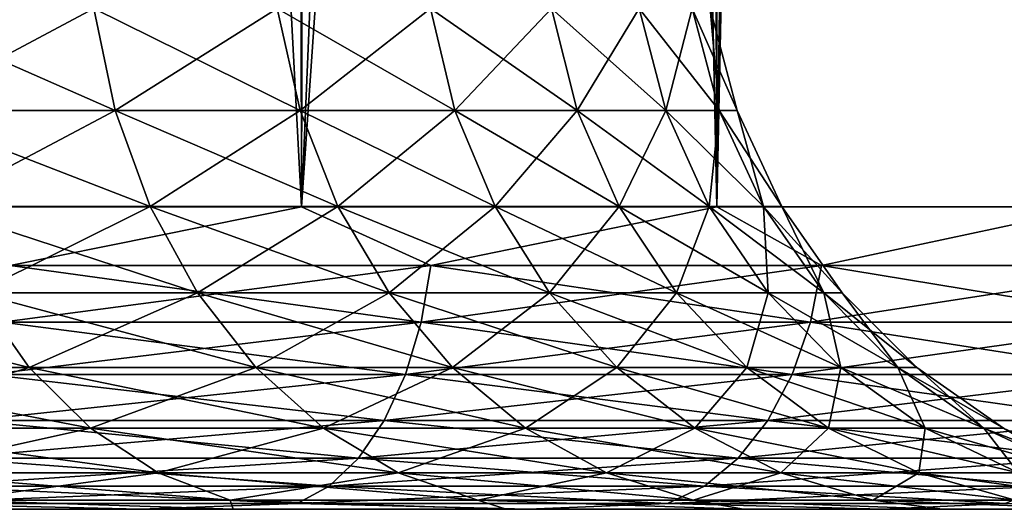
# Model space of a CAD drawing. Extents: x -265 to 265, y 0 to 607.
# Tile 24 of 256: x -242.95 to -239.7, y 0 to 1.62. Entities that reach past the tile are written whole.
import ezdxf

# ---------------------------------------------------------------- set-up
doc = ezdxf.new("R2010")
doc.units = 0
doc.header["$LTSCALE"] = 26.699852
for name, color, linetype in [('41', 7, 'CONTINUOUS'), ('43', 7, 'CONTINUOUS'), ('44', 7, 'CONTINUOUS'), ('45', 7, 'CONTINUOUS'), ('46', 7, 'CONTINUOUS'), ('70', 7, 'CONTINUOUS'), ('71', 7, 'CONTINUOUS')]:
    doc.layers.add(name, color=color, linetype=linetype)

msp = doc.modelspace()

# ---------------------------------------------------------------- linework, layer by layer
at = {"layer": '41', "color": 7, "linetype": 'CONTINUOUS'}
for points in [[(-242.5515, 0, 11.8541), (-243.9256, 0, 12.6136), (-243.2521, 0, 9.064), (-242.5515, 0, 11.8541)], [(-243.9256, 0, -12.6136), (-242.5515, 0, -11.8541), (-243.2521, 0, -9.064), (-243.9256, 0, -12.6136)], [(-242.2454, 0, 8.2193), (-242.5515, 0, 11.8541), (-243.2521, 0, 9.064), (-242.2454, 0, 8.2193)], [(-243.2521, 0, -9.064), (-242.5515, 0, -11.8541), (-242.2454, 0, -8.2193), (-243.2521, 0, -9.064)], [(-241.2711, 0, 10.9456), (-242.5515, 0, 11.8541), (-241.3437, 0, 7.2635), (-241.2711, 0, 10.9456)], [(-241.3437, 0, 7.2635), (-242.5515, 0, 11.8541), (-242.2454, 0, 8.2193), (-241.3437, 0, 7.2635)], [(-242.5515, 0, -11.8541), (-241.2711, 0, -10.9456), (-242.2454, 0, -8.2193), (-242.5515, 0, -11.8541)], [(-242.2454, 0, -8.2193), (-241.2711, 0, -10.9456), (-241.3437, 0, -7.2635), (-242.2454, 0, -8.2193)], [(-240.559, 0, 6.2094), (-241.2711, 0, 10.9456), (-241.3437, 0, 7.2635), (-240.559, 0, 6.2094)], [(-241.3437, 0, -7.2635), (-241.2711, 0, -10.9456), (-240.559, 0, -6.2094), (-241.3437, 0, -7.2635)], [(-240.1005, 0, 9.8995), (-241.2711, 0, 10.9456), (-240.559, 0, 6.2094), (-240.1005, 0, 9.8995)], [(-241.2711, 0, -10.9456), (-240.1005, 0, -9.8995), (-240.559, 0, -6.2094), (-241.2711, 0, -10.9456)], [(-239.9019, 0, 5.0714), (-240.1005, 0, 9.8995), (-240.559, 0, 6.2094), (-239.9019, 0, 5.0714)], [(-240.559, 0, -6.2094), (-240.1005, 0, -9.8995), (-239.9019, 0, -5.0714), (-240.559, 0, -6.2094)], [(-239.0543, 0, 8.7288), (-240.1005, 0, 9.8995), (-239.3815, 0, 3.8648), (-239.0543, 0, 8.7288)], [(-239.3815, 0, 3.8648), (-240.1005, 0, 9.8995), (-239.9019, 0, 5.0714), (-239.3815, 0, 3.8648)], [(-240.1005, 0, -9.8995), (-239.0543, 0, -8.7288), (-239.9019, 0, -5.0714), (-240.1005, 0, -9.8995)], [(-239.9019, 0, -5.0714), (-239.0543, 0, -8.7288), (-239.3815, 0, -3.8648), (-239.9019, 0, -5.0714)]]:
    msp.add_3dface(points, dxfattribs=at)
at = {"layer": '43', "color": 7, "linetype": 'CONTINUOUS'}
for points in [[(-243.4917, 1, 13.5145), (-242.0195, 1, 12.7009), (-243.4917, 599, 13.5145), (-243.4917, 1, 13.5145)], [(-243.4917, 599, 13.5145), (-242.0195, 1, 12.7009), (-242.0195, 599, 12.7009), (-243.4917, 599, 13.5145)], [(-242.0195, 1, 12.7009), (-240.6477, 1, 11.7275), (-242.0195, 599, 12.7009), (-242.0195, 1, 12.7009)], [(-242.0195, 599, 12.7009), (-240.6477, 1, 11.7275), (-240.6477, 599, 11.7275), (-242.0195, 599, 12.7009)], [(-240.6477, 1, 11.7275), (-239.3934, 1, 10.6066), (-240.6477, 599, 11.7275), (-240.6477, 1, 11.7275)], [(-240.6477, 599, 11.7275), (-239.3934, 1, 10.6066), (-239.3934, 599, 10.6066), (-240.6477, 599, 11.7275)]]:
    msp.add_3dface(points, dxfattribs=at)
at = {"layer": '44', "color": 7, "linetype": 'CONTINUOUS'}
for points in [[(-239.3934, 599, -10.6066), (-239.3934, 1, -10.6066), (-240.25, 20, -11.399), (-239.3934, 599, -10.6066)], [(-239.3934, 1, -10.6066), (-240.6477, 1, -11.7275), (-240.25, 20, -11.399), (-239.3934, 1, -10.6066)], [(-240.25, 20, -11.399), (-240.6477, 1, -11.7275), (-240.2912, 19.105, -11.4341), (-240.25, 20, -11.399)], [(-240.2912, 19.105, -11.4341), (-240.6477, 1, -11.7275), (-240.4177, 18.1994, -11.5404), (-240.2912, 19.105, -11.4341)], [(-240.4177, 18.1994, -11.5404), (-240.6477, 1, -11.7275), (-240.6385, 17.2752, -11.7202), (-240.4177, 18.1994, -11.5404)], [(-240.6385, 17.2752, -11.7202), (-240.6477, 1, -11.7275), (-240.9666, 16.3313, -11.9748), (-240.6385, 17.2752, -11.7202)], [(-240.6477, 1, -11.7275), (-242.0195, 1, -12.7009), (-240.9666, 16.3313, -11.9748), (-240.6477, 1, -11.7275)], [(-240.9666, 16.3313, -11.9748), (-242.0195, 1, -12.7009), (-241.415, 15.3782, -12.3003), (-240.9666, 16.3313, -11.9748)], [(-241.415, 15.3782, -12.3003), (-242.0195, 1, -12.7009), (-241.9903, 14.4405, -12.6825), (-241.415, 15.3782, -12.3003)], [(-241.9903, 14.4405, -12.6825), (-242.0195, 1, -12.7009), (-242.6842, 13.5548, -13.095), (-241.9903, 14.4405, -12.6825)], [(-242.0195, 1, -12.7009), (-243.4917, 1, -13.5145), (-242.6842, 13.5548, -13.095), (-242.0195, 1, -12.7009)], [(-242.6842, 13.5548, -13.095), (-243.4917, 1, -13.5145), (-243.475, 12.7552, -13.5064), (-242.6842, 13.5548, -13.095)]]:
    msp.add_3dface(points, dxfattribs=at)
at = {"layer": '45', "color": 7, "linetype": 'CONTINUOUS'}
for points in [[(-242.0195, 1, 12.7009), (-243.4917, 1, 13.5145), (-242.9828, 0.8061, 13.2359), (-242.0195, 1, 12.7009)], [(-242.0195, 1, 12.7009), (-242.9828, 0.8061, 13.2359), (-241.5928, 0.8061, 12.3996), (-242.0195, 1, 12.7009)], [(-240.6477, 1, 11.7275), (-242.0195, 1, 12.7009), (-241.5928, 0.8061, 12.3996), (-240.6477, 1, 11.7275)], [(-240.6477, 1, 11.7275), (-241.5928, 0.8061, 12.3996), (-240.3015, 0.8061, 11.418), (-240.6477, 1, 11.7275)], [(-239.3934, 1, 10.6066), (-240.6477, 1, 11.7275), (-240.3015, 0.8061, 11.418), (-239.3934, 1, 10.6066)], [(-239.3934, 1, 10.6066), (-240.3015, 0.8061, 11.418), (-239.1239, 0.8061, 10.3024), (-239.3934, 1, 10.6066)], [(-243.0094, 0.6182, 13.1858), (-241.6247, 0.6182, 12.3526), (-242.9828, 0.8061, 13.2359), (-243.0094, 0.6182, 13.1858)], [(-242.9828, 0.8061, 13.2359), (-241.6247, 0.6182, 12.3526), (-241.5928, 0.8061, 12.3996), (-242.9828, 0.8061, 13.2359)], [(-241.6247, 0.6182, 12.3526), (-240.3382, 0.6182, 11.3747), (-241.5928, 0.8061, 12.3996), (-241.6247, 0.6182, 12.3526)], [(-241.5928, 0.8061, 12.3996), (-240.3382, 0.6182, 11.3747), (-240.3015, 0.8061, 11.418), (-241.5928, 0.8061, 12.3996)], [(-240.3382, 0.6182, 11.3747), (-239.1651, 0.6182, 10.2634), (-240.3015, 0.8061, 11.418), (-240.3382, 0.6182, 11.3747)], [(-240.3015, 0.8061, 11.418), (-239.1651, 0.6182, 10.2634), (-239.1239, 0.8061, 10.3024), (-240.3015, 0.8061, 11.418)], [(-243.0526, 0.4451, 13.1042), (-241.6765, 0.4451, 12.2762), (-243.0094, 0.6182, 13.1858), (-243.0526, 0.4451, 13.1042)], [(-243.0094, 0.6182, 13.1858), (-241.6765, 0.4451, 12.2762), (-241.6247, 0.6182, 12.3526), (-243.0094, 0.6182, 13.1858)], [(-241.6765, 0.4451, 12.2762), (-240.398, 0.4451, 11.3043), (-241.6247, 0.6182, 12.3526), (-241.6765, 0.4451, 12.2762)], [(-241.6247, 0.6182, 12.3526), (-240.398, 0.4451, 11.3043), (-240.3382, 0.6182, 11.3747), (-241.6247, 0.6182, 12.3526)], [(-240.398, 0.4451, 11.3043), (-239.2321, 0.4451, 10.1999), (-240.3382, 0.6182, 11.3747), (-240.398, 0.4451, 11.3043)], [(-240.3382, 0.6182, 11.3747), (-239.2321, 0.4451, 10.1999), (-239.1651, 0.6182, 10.2634), (-240.3382, 0.6182, 11.3747)], [(-243.1109, 0.2933, 12.9943), (-241.7463, 0.2933, 12.1733), (-243.0526, 0.4451, 13.1042), (-243.1109, 0.2933, 12.9943)], [(-243.0526, 0.4451, 13.1042), (-241.7463, 0.2933, 12.1733), (-241.6765, 0.4451, 12.2762), (-243.0526, 0.4451, 13.1042)], [(-241.7463, 0.2933, 12.1733), (-240.4786, 0.2933, 11.2095), (-241.6765, 0.4451, 12.2762), (-241.7463, 0.2933, 12.1733)], [(-241.6765, 0.4451, 12.2762), (-240.4786, 0.2933, 11.2095), (-240.398, 0.4451, 11.3043), (-241.6765, 0.4451, 12.2762)], [(-240.4786, 0.2933, 11.2095), (-239.3224, 0.2933, 10.1144), (-240.398, 0.4451, 11.3043), (-240.4786, 0.2933, 11.2095)], [(-240.398, 0.4451, 11.3043), (-239.3224, 0.2933, 10.1144), (-239.2321, 0.4451, 10.1999), (-240.398, 0.4451, 11.3043)], [(-243.1819, 0.1687, 12.8603), (-241.8314, 0.1687, 12.0478), (-243.1109, 0.2933, 12.9943), (-243.1819, 0.1687, 12.8603)], [(-243.1109, 0.2933, 12.9943), (-241.8314, 0.1687, 12.0478), (-241.7463, 0.2933, 12.1733), (-243.1109, 0.2933, 12.9943)], [(-241.8314, 0.1687, 12.0478), (-240.5767, 0.1687, 11.094), (-241.7463, 0.2933, 12.1733), (-241.8314, 0.1687, 12.0478)], [(-241.7463, 0.2933, 12.1733), (-240.5767, 0.1687, 11.094), (-240.4786, 0.2933, 11.2095), (-241.7463, 0.2933, 12.1733)], [(-240.5767, 0.1687, 11.094), (-239.4325, 0.1687, 10.0101), (-240.4786, 0.2933, 11.2095), (-240.5767, 0.1687, 11.094)], [(-240.4786, 0.2933, 11.2095), (-239.4325, 0.1687, 10.0101), (-239.3224, 0.2933, 10.1144), (-240.4786, 0.2933, 11.2095)], [(-243.2629, 0.0762, 12.7074), (-241.9285, 0.0762, 11.9045), (-243.1819, 0.1687, 12.8603), (-243.2629, 0.0762, 12.7074)], [(-243.1819, 0.1687, 12.8603), (-241.9285, 0.0762, 11.9045), (-241.8314, 0.1687, 12.0478), (-243.1819, 0.1687, 12.8603)], [(-241.9285, 0.0762, 11.9045), (-240.6887, 0.0762, 10.9621), (-241.8314, 0.1687, 12.0478), (-241.9285, 0.0762, 11.9045)], [(-241.8314, 0.1687, 12.0478), (-240.6887, 0.0762, 10.9621), (-240.5767, 0.1687, 11.094), (-241.8314, 0.1687, 12.0478)], [(-240.6887, 0.0762, 10.9621), (-239.5581, 0.0762, 9.8911), (-240.5767, 0.1687, 11.094), (-240.6887, 0.0762, 10.9621)], [(-240.5767, 0.1687, 11.094), (-239.5581, 0.0762, 9.8911), (-239.4325, 0.1687, 10.0101), (-240.5767, 0.1687, 11.094)], [(-243.3509, 0.0192, 12.5415), (-242.0339, 0.0192, 11.7491), (-243.2629, 0.0762, 12.7074), (-243.3509, 0.0192, 12.5415)], [(-243.2629, 0.0762, 12.7074), (-242.0339, 0.0192, 11.7491), (-241.9285, 0.0762, 11.9045), (-243.2629, 0.0762, 12.7074)], [(-242.0339, 0.0192, 11.7491), (-240.8103, 0.0192, 10.819), (-241.9285, 0.0762, 11.9045), (-242.0339, 0.0192, 11.7491)], [(-241.9285, 0.0762, 11.9045), (-240.8103, 0.0192, 10.819), (-240.6887, 0.0762, 10.9621), (-241.9285, 0.0762, 11.9045)], [(-240.8103, 0.0192, 10.819), (-239.6944, 0.0192, 9.762), (-240.6887, 0.0762, 10.9621), (-240.8103, 0.0192, 10.819)], [(-240.6887, 0.0762, 10.9621), (-239.6944, 0.0192, 9.762), (-239.5581, 0.0762, 9.8911), (-240.6887, 0.0762, 10.9621)], [(-243.9256, 0, 12.6136), (-242.5515, 0, 11.8541), (-243.3509, 0.0192, 12.5415), (-243.9256, 0, 12.6136)], [(-243.3509, 0.0192, 12.5415), (-242.5515, 0, 11.8541), (-242.0339, 0.0192, 11.7491), (-243.3509, 0.0192, 12.5415)], [(-242.5515, 0, 11.8541), (-241.2711, 0, 10.9456), (-242.0339, 0.0192, 11.7491), (-242.5515, 0, 11.8541)], [(-242.0339, 0.0192, 11.7491), (-241.2711, 0, 10.9456), (-240.8103, 0.0192, 10.819), (-242.0339, 0.0192, 11.7491)], [(-241.2711, 0, 10.9456), (-240.1005, 0, 9.8995), (-240.8103, 0.0192, 10.819), (-241.2711, 0, 10.9456)], [(-240.8103, 0.0192, 10.819), (-240.1005, 0, 9.8995), (-239.6944, 0.0192, 9.762), (-240.8103, 0.0192, 10.819)], [(-240.1005, 0, 9.8995), (-239.0543, 0, 8.7288), (-239.6944, 0.0192, 9.762), (-240.1005, 0, 9.8995)]]:
    msp.add_3dface(points, dxfattribs=at)
at = {"layer": '46', "color": 7, "linetype": 'CONTINUOUS'}
for points in [[(-243.4917, 1, -13.5145), (-242.0195, 1, -12.7009), (-242.9828, 0.8061, -13.2359), (-243.4917, 1, -13.5145)], [(-242.0195, 1, -12.7009), (-241.5928, 0.8061, -12.3996), (-242.9828, 0.8061, -13.2359), (-242.0195, 1, -12.7009)], [(-242.0195, 1, -12.7009), (-240.6477, 1, -11.7275), (-241.5928, 0.8061, -12.3996), (-242.0195, 1, -12.7009)], [(-240.6477, 1, -11.7275), (-240.3015, 0.8061, -11.418), (-241.5928, 0.8061, -12.3996), (-240.6477, 1, -11.7275)], [(-240.6477, 1, -11.7275), (-239.3934, 1, -10.6066), (-240.3015, 0.8061, -11.418), (-240.6477, 1, -11.7275)], [(-239.3934, 1, -10.6066), (-239.1239, 0.8061, -10.3024), (-240.3015, 0.8061, -11.418), (-239.3934, 1, -10.6066)], [(-241.6247, 0.6182, -12.3526), (-243.0094, 0.6182, -13.1858), (-241.5928, 0.8061, -12.3996), (-241.6247, 0.6182, -12.3526)], [(-241.5928, 0.8061, -12.3996), (-243.0094, 0.6182, -13.1858), (-242.9828, 0.8061, -13.2359), (-241.5928, 0.8061, -12.3996)], [(-240.3382, 0.6182, -11.3747), (-241.6247, 0.6182, -12.3526), (-240.3015, 0.8061, -11.418), (-240.3382, 0.6182, -11.3747)], [(-240.3015, 0.8061, -11.418), (-241.6247, 0.6182, -12.3526), (-241.5928, 0.8061, -12.3996), (-240.3015, 0.8061, -11.418)], [(-239.1651, 0.6182, -10.2634), (-240.3382, 0.6182, -11.3747), (-239.1239, 0.8061, -10.3024), (-239.1651, 0.6182, -10.2634)], [(-239.1239, 0.8061, -10.3024), (-240.3382, 0.6182, -11.3747), (-240.3015, 0.8061, -11.418), (-239.1239, 0.8061, -10.3024)], [(-241.6765, 0.4451, -12.2762), (-243.0526, 0.4451, -13.1042), (-241.6247, 0.6182, -12.3526), (-241.6765, 0.4451, -12.2762)], [(-241.6247, 0.6182, -12.3526), (-243.0526, 0.4451, -13.1042), (-243.0094, 0.6182, -13.1858), (-241.6247, 0.6182, -12.3526)], [(-240.398, 0.4451, -11.3043), (-241.6765, 0.4451, -12.2762), (-240.3382, 0.6182, -11.3747), (-240.398, 0.4451, -11.3043)], [(-240.3382, 0.6182, -11.3747), (-241.6765, 0.4451, -12.2762), (-241.6247, 0.6182, -12.3526), (-240.3382, 0.6182, -11.3747)], [(-239.2321, 0.4451, -10.1999), (-240.398, 0.4451, -11.3043), (-239.1651, 0.6182, -10.2634), (-239.2321, 0.4451, -10.1999)], [(-239.1651, 0.6182, -10.2634), (-240.398, 0.4451, -11.3043), (-240.3382, 0.6182, -11.3747), (-239.1651, 0.6182, -10.2634)], [(-241.7463, 0.2933, -12.1733), (-243.1109, 0.2933, -12.9943), (-241.6765, 0.4451, -12.2762), (-241.7463, 0.2933, -12.1733)], [(-241.6765, 0.4451, -12.2762), (-243.1109, 0.2933, -12.9943), (-243.0526, 0.4451, -13.1042), (-241.6765, 0.4451, -12.2762)], [(-240.4786, 0.2933, -11.2095), (-241.7463, 0.2933, -12.1733), (-240.398, 0.4451, -11.3043), (-240.4786, 0.2933, -11.2095)], [(-240.398, 0.4451, -11.3043), (-241.7463, 0.2933, -12.1733), (-241.6765, 0.4451, -12.2762), (-240.398, 0.4451, -11.3043)], [(-239.3224, 0.2933, -10.1144), (-240.4786, 0.2933, -11.2095), (-239.2321, 0.4451, -10.1999), (-239.3224, 0.2933, -10.1144)], [(-239.2321, 0.4451, -10.1999), (-240.4786, 0.2933, -11.2095), (-240.398, 0.4451, -11.3043), (-239.2321, 0.4451, -10.1999)], [(-241.8314, 0.1687, -12.0478), (-243.1819, 0.1687, -12.8603), (-241.7463, 0.2933, -12.1733), (-241.8314, 0.1687, -12.0478)], [(-241.7463, 0.2933, -12.1733), (-243.1819, 0.1687, -12.8603), (-243.1109, 0.2933, -12.9943), (-241.7463, 0.2933, -12.1733)], [(-240.5767, 0.1687, -11.094), (-241.8314, 0.1687, -12.0478), (-240.4786, 0.2933, -11.2095), (-240.5767, 0.1687, -11.094)], [(-240.4786, 0.2933, -11.2095), (-241.8314, 0.1687, -12.0478), (-241.7463, 0.2933, -12.1733), (-240.4786, 0.2933, -11.2095)], [(-239.4325, 0.1687, -10.0101), (-240.5767, 0.1687, -11.094), (-239.3224, 0.2933, -10.1144), (-239.4325, 0.1687, -10.0101)], [(-239.3224, 0.2933, -10.1144), (-240.5767, 0.1687, -11.094), (-240.4786, 0.2933, -11.2095), (-239.3224, 0.2933, -10.1144)], [(-241.9285, 0.0762, -11.9045), (-243.2629, 0.0762, -12.7074), (-241.8314, 0.1687, -12.0478), (-241.9285, 0.0762, -11.9045)], [(-241.8314, 0.1687, -12.0478), (-243.2629, 0.0762, -12.7074), (-243.1819, 0.1687, -12.8603), (-241.8314, 0.1687, -12.0478)], [(-240.6887, 0.0762, -10.9621), (-241.9285, 0.0762, -11.9045), (-240.5767, 0.1687, -11.094), (-240.6887, 0.0762, -10.9621)], [(-240.5767, 0.1687, -11.094), (-241.9285, 0.0762, -11.9045), (-241.8314, 0.1687, -12.0478), (-240.5767, 0.1687, -11.094)], [(-239.5581, 0.0762, -9.8911), (-240.6887, 0.0762, -10.9621), (-239.4325, 0.1687, -10.0101), (-239.5581, 0.0762, -9.8911)], [(-239.4325, 0.1687, -10.0101), (-240.6887, 0.0762, -10.9621), (-240.5767, 0.1687, -11.094), (-239.4325, 0.1687, -10.0101)], [(-242.0339, 0.0192, -11.7491), (-243.3509, 0.0192, -12.5415), (-241.9285, 0.0762, -11.9045), (-242.0339, 0.0192, -11.7491)], [(-241.9285, 0.0762, -11.9045), (-243.3509, 0.0192, -12.5415), (-243.2629, 0.0762, -12.7074), (-241.9285, 0.0762, -11.9045)], [(-240.8103, 0.0192, -10.819), (-242.0339, 0.0192, -11.7491), (-240.6887, 0.0762, -10.9621), (-240.8103, 0.0192, -10.819)], [(-240.6887, 0.0762, -10.9621), (-242.0339, 0.0192, -11.7491), (-241.9285, 0.0762, -11.9045), (-240.6887, 0.0762, -10.9621)], [(-239.6944, 0.0192, -9.762), (-240.8103, 0.0192, -10.819), (-239.5581, 0.0762, -9.8911), (-239.6944, 0.0192, -9.762)], [(-239.5581, 0.0762, -9.8911), (-240.8103, 0.0192, -10.819), (-240.6887, 0.0762, -10.9621), (-239.5581, 0.0762, -9.8911)], [(-242.5515, 0, -11.8541), (-243.9256, 0, -12.6136), (-243.3509, 0.0192, -12.5415), (-242.5515, 0, -11.8541)], [(-242.0339, 0.0192, -11.7491), (-242.5515, 0, -11.8541), (-243.3509, 0.0192, -12.5415), (-242.0339, 0.0192, -11.7491)], [(-241.2711, 0, -10.9456), (-242.5515, 0, -11.8541), (-242.0339, 0.0192, -11.7491), (-241.2711, 0, -10.9456)], [(-240.8103, 0.0192, -10.819), (-241.2711, 0, -10.9456), (-242.0339, 0.0192, -11.7491), (-240.8103, 0.0192, -10.819)], [(-240.1005, 0, -9.8995), (-241.2711, 0, -10.9456), (-240.8103, 0.0192, -10.819), (-240.1005, 0, -9.8995)], [(-239.6944, 0.0192, -9.762), (-240.1005, 0, -9.8995), (-240.8103, 0.0192, -10.819), (-239.6944, 0.0192, -9.762)], [(-239.0543, 0, -8.7288), (-240.1005, 0, -9.8995), (-239.6944, 0.0192, -9.762), (-239.0543, 0, -8.7288)]]:
    msp.add_3dface(points, dxfattribs=at)
at = {"layer": '70', "color": 7, "linetype": 'CONTINUOUS'}
for points in [[(-243.3391, 1.3179, -6.6609), (-242.6352, 1.3179, -5.8732), (-243.4027, 1.6551, -6.5973), (-243.3391, 1.3179, -6.6609)], [(-243.4027, 1.6551, -6.5973), (-242.6352, 1.3179, -5.8732), (-242.7055, 1.6551, -5.8171), (-243.4027, 1.6551, -6.5973)], [(-242.6352, 1.3179, -5.8732), (-242.0239, 1.3179, -5.0117), (-242.7055, 1.6551, -5.8171), (-242.6352, 1.3179, -5.8732)], [(-242.7055, 1.6551, -5.8171), (-242.0239, 1.3179, -5.0117), (-242.1001, 1.6551, -4.9638), (-242.7055, 1.6551, -5.8171)], [(-242.0239, 1.3179, -5.0117), (-241.513, 1.3179, -4.0871), (-242.1001, 1.6551, -4.9638), (-242.0239, 1.3179, -5.0117)], [(-242.1001, 1.6551, -4.9638), (-241.513, 1.3179, -4.0871), (-241.594, 1.6551, -4.0481), (-242.1001, 1.6551, -4.9638)], [(-241.513, 1.3179, -4.0871), (-241.1087, 1.3179, -3.1112), (-241.594, 1.6551, -4.0481), (-241.513, 1.3179, -4.0871)], [(-241.594, 1.6551, -4.0481), (-241.1087, 1.3179, -3.1112), (-241.1936, 1.6551, -3.0815), (-241.594, 1.6551, -4.0481)], [(-241.1087, 1.3179, -3.1112), (-240.8163, 1.3179, -2.0961), (-241.1936, 1.6551, -3.0815), (-241.1087, 1.3179, -3.1112)], [(-241.1936, 1.6551, -3.0815), (-240.8163, 1.3179, -2.0961), (-240.904, 1.6551, -2.0761), (-241.1936, 1.6551, -3.0815)], [(-240.8163, 1.3179, -2.0961), (-240.6393, 1.3179, -1.0547), (-240.904, 1.6551, -2.0761), (-240.8163, 1.3179, -2.0961)], [(-240.904, 1.6551, -2.0761), (-240.6393, 1.3179, -1.0547), (-240.7287, 1.6551, -1.0446), (-240.904, 1.6551, -2.0761)], [(-240.6393, 1.3179, -1.0547), (-240.5801, 1.3179), (-240.7287, 1.6551, -1.0446), (-240.6393, 1.3179, -1.0547)], [(-240.7287, 1.6551, -1.0446), (-240.5801, 1.3179), (-240.67, 1.6551), (-240.7287, 1.6551, -1.0446)], [(-243.2351, 1.0015, -6.7649), (-242.5202, 1.0015, -5.965), (-243.3391, 1.3179, -6.6609), (-243.2351, 1.0015, -6.7649)], [(-243.3391, 1.3179, -6.6609), (-242.5202, 1.0015, -5.965), (-242.6352, 1.3179, -5.8732), (-243.3391, 1.3179, -6.6609)], [(-242.5202, 1.0015, -5.965), (-241.8993, 1.0015, -5.09), (-242.6352, 1.3179, -5.8732), (-242.5202, 1.0015, -5.965)], [(-242.6352, 1.3179, -5.8732), (-241.8993, 1.0015, -5.09), (-242.0239, 1.3179, -5.0117), (-242.6352, 1.3179, -5.8732)], [(-241.8993, 1.0015, -5.09), (-241.3804, 1.0015, -4.151), (-242.0239, 1.3179, -5.0117), (-241.8993, 1.0015, -5.09)], [(-242.0239, 1.3179, -5.0117), (-241.3804, 1.0015, -4.151), (-241.513, 1.3179, -4.0871), (-242.0239, 1.3179, -5.0117)], [(-241.3804, 1.0015, -4.151), (-240.9698, 1.0015, -3.1598), (-241.513, 1.3179, -4.0871), (-241.3804, 1.0015, -4.151)], [(-241.513, 1.3179, -4.0871), (-240.9698, 1.0015, -3.1598), (-241.1087, 1.3179, -3.1112), (-241.513, 1.3179, -4.0871)], [(-240.9698, 1.0015, -3.1598), (-240.6728, 1.0015, -2.1289), (-241.1087, 1.3179, -3.1112), (-240.9698, 1.0015, -3.1598)], [(-241.1087, 1.3179, -3.1112), (-240.6728, 1.0015, -2.1289), (-240.8163, 1.3179, -2.0961), (-241.1087, 1.3179, -3.1112)], [(-240.6728, 1.0015, -2.1289), (-240.4931, 1.0015, -1.0712), (-240.8163, 1.3179, -2.0961), (-240.6728, 1.0015, -2.1289)], [(-240.8163, 1.3179, -2.0961), (-240.4931, 1.0015, -1.0712), (-240.6393, 1.3179, -1.0547), (-240.8163, 1.3179, -2.0961)], [(-240.4931, 1.0015, -1.0712), (-240.4329, 1.0015), (-240.6393, 1.3179, -1.0547), (-240.4931, 1.0015, -1.0712)], [(-240.6393, 1.3179, -1.0547), (-240.4329, 1.0015), (-240.5801, 1.3179), (-240.6393, 1.3179, -1.0547)], [(-243.0937, 0.7155, -6.9063), (-242.3638, 0.7155, -6.0896), (-243.2351, 1.0015, -6.7649), (-243.0937, 0.7155, -6.9063)], [(-243.2351, 1.0015, -6.7649), (-242.3638, 0.7155, -6.0896), (-242.5202, 1.0015, -5.965), (-243.2351, 1.0015, -6.7649)], [(-242.3638, 0.7155, -6.0896), (-241.73, 0.7155, -5.1964), (-242.5202, 1.0015, -5.965), (-242.3638, 0.7155, -6.0896)], [(-242.5202, 1.0015, -5.965), (-241.73, 0.7155, -5.1964), (-241.8993, 1.0015, -5.09), (-242.5202, 1.0015, -5.965)], [(-241.73, 0.7155, -5.1964), (-241.2002, 0.7155, -4.2377), (-241.8993, 1.0015, -5.09), (-241.73, 0.7155, -5.1964)], [(-241.8993, 1.0015, -5.09), (-241.2002, 0.7155, -4.2377), (-241.3804, 1.0015, -4.151), (-241.8993, 1.0015, -5.09)], [(-241.2002, 0.7155, -4.2377), (-240.7811, 0.7155, -3.2258), (-241.3804, 1.0015, -4.151), (-241.2002, 0.7155, -4.2377)], [(-241.3804, 1.0015, -4.151), (-240.7811, 0.7155, -3.2258), (-240.9698, 1.0015, -3.1598), (-241.3804, 1.0015, -4.151)], [(-240.7811, 0.7155, -3.2258), (-240.4779, 0.7155, -2.1734), (-240.9698, 1.0015, -3.1598), (-240.7811, 0.7155, -3.2258)], [(-240.9698, 1.0015, -3.1598), (-240.4779, 0.7155, -2.1734), (-240.6728, 1.0015, -2.1289), (-240.9698, 1.0015, -3.1598)], [(-240.4779, 0.7155, -2.1734), (-240.2944, 0.7155, -1.0936), (-240.6728, 1.0015, -2.1289), (-240.4779, 0.7155, -2.1734)], [(-240.6728, 1.0015, -2.1289), (-240.2944, 0.7155, -1.0936), (-240.4931, 1.0015, -1.0712), (-240.6728, 1.0015, -2.1289)], [(-240.2944, 0.7155, -1.0936), (-240.233, 0.7155), (-240.4931, 1.0015, -1.0712), (-240.2944, 0.7155, -1.0936)], [(-240.4931, 1.0015, -1.0712), (-240.233, 0.7155), (-240.4329, 1.0015), (-240.4931, 1.0015, -1.0712)], [(-243.7566, 0.4686, -7.829), (-242.9193, 0.4686, -7.0807), (-243.9104, 0.7155, -7.6362), (-243.7566, 0.4686, -7.829)], [(-243.9104, 0.7155, -7.6362), (-242.9193, 0.4686, -7.0807), (-243.0937, 0.7155, -6.9063), (-243.9104, 0.7155, -7.6362)], [(-242.9193, 0.4686, -7.0807), (-242.171, 0.4686, -6.2434), (-243.0937, 0.7155, -6.9063), (-242.9193, 0.4686, -7.0807)], [(-243.0937, 0.7155, -6.9063), (-242.171, 0.4686, -6.2434), (-242.3638, 0.7155, -6.0896), (-243.0937, 0.7155, -6.9063)], [(-242.171, 0.4686, -6.2434), (-241.5212, 0.4686, -5.3276), (-242.3638, 0.7155, -6.0896), (-242.171, 0.4686, -6.2434)], [(-242.3638, 0.7155, -6.0896), (-241.5212, 0.4686, -5.3276), (-241.73, 0.7155, -5.1964), (-242.3638, 0.7155, -6.0896)], [(-241.5212, 0.4686, -5.3276), (-240.978, 0.4686, -4.3447), (-241.73, 0.7155, -5.1964), (-241.5212, 0.4686, -5.3276)], [(-241.73, 0.7155, -5.1964), (-240.978, 0.4686, -4.3447), (-241.2002, 0.7155, -4.2377), (-241.73, 0.7155, -5.1964)], [(-240.978, 0.4686, -4.3447), (-240.5483, 0.4686, -3.3073), (-241.2002, 0.7155, -4.2377), (-240.978, 0.4686, -4.3447)], [(-241.2002, 0.7155, -4.2377), (-240.5483, 0.4686, -3.3073), (-240.7811, 0.7155, -3.2258), (-241.2002, 0.7155, -4.2377)], [(-240.5483, 0.4686, -3.3073), (-240.2374, 0.4686, -2.2282), (-240.7811, 0.7155, -3.2258), (-240.5483, 0.4686, -3.3073)], [(-240.7811, 0.7155, -3.2258), (-240.2374, 0.4686, -2.2282), (-240.4779, 0.7155, -2.1734), (-240.7811, 0.7155, -3.2258)], [(-240.2374, 0.4686, -2.2282), (-240.0493, 0.4686, -1.1212), (-240.4779, 0.7155, -2.1734), (-240.2374, 0.4686, -2.2282)], [(-240.4779, 0.7155, -2.1734), (-240.0493, 0.4686, -1.1212), (-240.2944, 0.7155, -1.0936), (-240.4779, 0.7155, -2.1734)], [(-240.0493, 0.4686, -1.1212), (-239.9864, 0.4686), (-240.2944, 0.7155, -1.0936), (-240.0493, 0.4686, -1.1212)], [(-240.2944, 0.7155, -1.0936), (-239.9864, 0.4686), (-240.233, 0.7155), (-240.2944, 0.7155, -1.0936)], [(-243.5784, 0.2683, -8.0524), (-242.7172, 0.2683, -7.2828), (-243.7566, 0.4686, -7.829), (-243.5784, 0.2683, -8.0524)], [(-243.7566, 0.4686, -7.829), (-242.7172, 0.2683, -7.2828), (-242.9193, 0.4686, -7.0807), (-243.7566, 0.4686, -7.829)], [(-242.7172, 0.2683, -7.2828), (-241.9476, 0.2683, -6.4216), (-242.9193, 0.4686, -7.0807), (-242.7172, 0.2683, -7.2828)], [(-242.9193, 0.4686, -7.0807), (-241.9476, 0.2683, -6.4216), (-242.171, 0.4686, -6.2434), (-242.9193, 0.4686, -7.0807)], [(-241.9476, 0.2683, -6.4216), (-241.2793, 0.2683, -5.4796), (-242.171, 0.4686, -6.2434), (-241.9476, 0.2683, -6.4216)], [(-242.171, 0.4686, -6.2434), (-241.2793, 0.2683, -5.4796), (-241.5212, 0.4686, -5.3276), (-242.171, 0.4686, -6.2434)], [(-241.2793, 0.2683, -5.4796), (-240.7206, 0.2683, -4.4687), (-241.5212, 0.4686, -5.3276), (-241.2793, 0.2683, -5.4796)], [(-241.5212, 0.4686, -5.3276), (-240.7206, 0.2683, -4.4687), (-240.978, 0.4686, -4.3447), (-241.5212, 0.4686, -5.3276)], [(-240.7206, 0.2683, -4.4687), (-240.2786, 0.2683, -3.4017), (-240.978, 0.4686, -4.3447), (-240.7206, 0.2683, -4.4687)], [(-240.978, 0.4686, -4.3447), (-240.2786, 0.2683, -3.4017), (-240.5483, 0.4686, -3.3073), (-240.978, 0.4686, -4.3447)], [(-240.2786, 0.2683, -3.4017), (-239.9588, 0.2683, -2.2918), (-240.5483, 0.4686, -3.3073), (-240.2786, 0.2683, -3.4017)], [(-240.5483, 0.4686, -3.3073), (-239.9588, 0.2683, -2.2918), (-240.2374, 0.4686, -2.2282), (-240.5483, 0.4686, -3.3073)], [(-239.9588, 0.2683, -2.2918), (-239.7654, 0.2683, -1.1532), (-240.2374, 0.4686, -2.2282), (-239.9588, 0.2683, -2.2918)], [(-240.2374, 0.4686, -2.2282), (-239.7654, 0.2683, -1.1532), (-240.0493, 0.4686, -1.1212), (-240.2374, 0.4686, -2.2282)], [(-239.7654, 0.2683, -1.1532), (-239.7006, 0.2683), (-240.0493, 0.4686, -1.1212), (-239.7654, 0.2683, -1.1532)], [(-240.0493, 0.4686, -1.1212), (-239.7006, 0.2683), (-239.9864, 0.4686), (-240.0493, 0.4686, -1.1212)], [(-243.3813, 0.1207, -8.2996), (-242.4936, 0.1207, -7.5064), (-243.5784, 0.2683, -8.0524), (-243.3813, 0.1207, -8.2996)], [(-243.5784, 0.2683, -8.0524), (-242.4936, 0.1207, -7.5064), (-242.7172, 0.2683, -7.2828), (-243.5784, 0.2683, -8.0524)], [(-242.4936, 0.1207, -7.5064), (-241.7004, 0.1207, -6.6187), (-242.7172, 0.2683, -7.2828), (-242.4936, 0.1207, -7.5064)], [(-242.7172, 0.2683, -7.2828), (-241.7004, 0.1207, -6.6187), (-241.9476, 0.2683, -6.4216), (-242.7172, 0.2683, -7.2828)], [(-241.7004, 0.1207, -6.6187), (-241.0115, 0.1207, -5.6479), (-241.9476, 0.2683, -6.4216), (-241.7004, 0.1207, -6.6187)], [(-241.9476, 0.2683, -6.4216), (-241.0115, 0.1207, -5.6479), (-241.2793, 0.2683, -5.4796), (-241.9476, 0.2683, -6.4216)], [(-241.0115, 0.1207, -5.6479), (-240.4356, 0.1207, -4.6059), (-241.2793, 0.2683, -5.4796), (-241.0115, 0.1207, -5.6479)], [(-241.2793, 0.2683, -5.4796), (-240.4356, 0.1207, -4.6059), (-240.7206, 0.2683, -4.4687), (-241.2793, 0.2683, -5.4796)], [(-240.4356, 0.1207, -4.6059), (-239.9801, 0.1207, -3.5061), (-240.7206, 0.2683, -4.4687), (-240.4356, 0.1207, -4.6059)], [(-240.7206, 0.2683, -4.4687), (-239.9801, 0.1207, -3.5061), (-240.2786, 0.2683, -3.4017), (-240.7206, 0.2683, -4.4687)], [(-239.9801, 0.1207, -3.5061), (-239.6505, 0.1207, -2.3622), (-240.2786, 0.2683, -3.4017), (-239.9801, 0.1207, -3.5061)], [(-240.2786, 0.2683, -3.4017), (-239.6505, 0.1207, -2.3622), (-239.9588, 0.2683, -2.2918), (-240.2786, 0.2683, -3.4017)], [(-239.6505, 0.1207, -2.3622), (-239.4511, 0.1207, -1.1886), (-239.9588, 0.2683, -2.2918), (-239.6505, 0.1207, -2.3622)], [(-239.9588, 0.2683, -2.2918), (-239.4511, 0.1207, -1.1886), (-239.7654, 0.2683, -1.1532), (-239.9588, 0.2683, -2.2918)], [(-239.4511, 0.1207, -1.1886), (-239.3844, 0.1207), (-239.7654, 0.2683, -1.1532), (-239.4511, 0.1207, -1.1886)], [(-239.7654, 0.2683, -1.1532), (-239.3844, 0.1207), (-239.7006, 0.2683), (-239.7654, 0.2683, -1.1532)], [(-243.1711, 0.0304, -8.5632), (-242.2553, 0.0304, -7.7447), (-243.3813, 0.1207, -8.2996), (-243.1711, 0.0304, -8.5632)], [(-243.3813, 0.1207, -8.2996), (-242.2553, 0.0304, -7.7447), (-242.4936, 0.1207, -7.5064), (-243.3813, 0.1207, -8.2996)], [(-242.2553, 0.0304, -7.7447), (-241.4368, 0.0304, -6.8289), (-242.4936, 0.1207, -7.5064), (-242.2553, 0.0304, -7.7447)], [(-242.4936, 0.1207, -7.5064), (-241.4368, 0.0304, -6.8289), (-241.7004, 0.1207, -6.6187), (-242.4936, 0.1207, -7.5064)], [(-241.4368, 0.0304, -6.8289), (-240.7261, 0.0304, -5.8272), (-241.7004, 0.1207, -6.6187), (-241.4368, 0.0304, -6.8289)], [(-241.7004, 0.1207, -6.6187), (-240.7261, 0.0304, -5.8272), (-241.0115, 0.1207, -5.6479), (-241.7004, 0.1207, -6.6187)], [(-240.7261, 0.0304, -5.8272), (-240.132, 0.0304, -4.7522), (-241.0115, 0.1207, -5.6479), (-240.7261, 0.0304, -5.8272)], [(-241.0115, 0.1207, -5.6479), (-240.132, 0.0304, -4.7522), (-240.4356, 0.1207, -4.6059), (-241.0115, 0.1207, -5.6479)], [(-240.132, 0.0304, -4.7522), (-239.6619, 0.0304, -3.6174), (-240.4356, 0.1207, -4.6059), (-240.132, 0.0304, -4.7522)], [(-240.4356, 0.1207, -4.6059), (-239.6619, 0.0304, -3.6174), (-239.9801, 0.1207, -3.5061), (-240.4356, 0.1207, -4.6059)], [(-239.6619, 0.0304, -3.6174), (-239.3219, 0.0304, -2.4372), (-239.9801, 0.1207, -3.5061), (-239.6619, 0.0304, -3.6174)], [(-239.9801, 0.1207, -3.5061), (-239.3219, 0.0304, -2.4372), (-239.6505, 0.1207, -2.3622), (-239.9801, 0.1207, -3.5061)], [(-243.2521, 0, -9.064), (-242.2454, 0, -8.2193), (-243.1711, 0.0304, -8.5632), (-243.2521, 0, -9.064)], [(-243.1711, 0.0304, -8.5632), (-242.2454, 0, -8.2193), (-242.2553, 0.0304, -7.7447), (-243.1711, 0.0304, -8.5632)], [(-242.2454, 0, -8.2193), (-241.3437, 0, -7.2635), (-242.2553, 0.0304, -7.7447), (-242.2454, 0, -8.2193)], [(-242.2553, 0.0304, -7.7447), (-241.3437, 0, -7.2635), (-241.4368, 0.0304, -6.8289), (-242.2553, 0.0304, -7.7447)], [(-241.3437, 0, -7.2635), (-240.559, 0, -6.2094), (-241.4368, 0.0304, -6.8289), (-241.3437, 0, -7.2635)], [(-241.4368, 0.0304, -6.8289), (-240.559, 0, -6.2094), (-240.7261, 0.0304, -5.8272), (-241.4368, 0.0304, -6.8289)], [(-240.559, 0, -6.2094), (-239.9019, 0, -5.0714), (-240.7261, 0.0304, -5.8272), (-240.559, 0, -6.2094)], [(-240.7261, 0.0304, -5.8272), (-239.9019, 0, -5.0714), (-240.132, 0.0304, -4.7522), (-240.7261, 0.0304, -5.8272)], [(-239.9019, 0, -5.0714), (-239.3815, 0, -3.8648), (-240.132, 0.0304, -4.7522), (-239.9019, 0, -5.0714)], [(-240.132, 0.0304, -4.7522), (-239.3815, 0, -3.8648), (-239.6619, 0.0304, -3.6174), (-240.132, 0.0304, -4.7522)]]:
    msp.add_3dface(points, dxfattribs=at)
at = {"layer": '71', "color": 7, "linetype": 'CONTINUOUS'}
for points in [[(-242.7055, 1.6551, 5.8171), (-243.3391, 1.3179, 6.6609), (-243.4027, 1.6551, 6.5973), (-242.7055, 1.6551, 5.8171)], [(-242.6352, 1.3179, 5.8732), (-243.3391, 1.3179, 6.6609), (-242.7055, 1.6551, 5.8171), (-242.6352, 1.3179, 5.8732)], [(-242.1001, 1.6551, 4.9638), (-242.6352, 1.3179, 5.8732), (-242.7055, 1.6551, 5.8171), (-242.1001, 1.6551, 4.9638)], [(-242.0239, 1.3179, 5.0117), (-242.6352, 1.3179, 5.8732), (-242.1001, 1.6551, 4.9638), (-242.0239, 1.3179, 5.0117)], [(-241.594, 1.6551, 4.0481), (-242.0239, 1.3179, 5.0117), (-242.1001, 1.6551, 4.9638), (-241.594, 1.6551, 4.0481)], [(-241.513, 1.3179, 4.0871), (-242.0239, 1.3179, 5.0117), (-241.594, 1.6551, 4.0481), (-241.513, 1.3179, 4.0871)], [(-241.1936, 1.6551, 3.0815), (-241.513, 1.3179, 4.0871), (-241.594, 1.6551, 4.0481), (-241.1936, 1.6551, 3.0815)], [(-241.1087, 1.3179, 3.1112), (-241.513, 1.3179, 4.0871), (-241.1936, 1.6551, 3.0815), (-241.1087, 1.3179, 3.1112)], [(-240.904, 1.6551, 2.0761), (-241.1087, 1.3179, 3.1112), (-241.1936, 1.6551, 3.0815), (-240.904, 1.6551, 2.0761)], [(-240.8163, 1.3179, 2.0961), (-241.1087, 1.3179, 3.1112), (-240.904, 1.6551, 2.0761), (-240.8163, 1.3179, 2.0961)], [(-240.7287, 1.6551, 1.0446), (-240.8163, 1.3179, 2.0961), (-240.904, 1.6551, 2.0761), (-240.7287, 1.6551, 1.0446)], [(-240.6393, 1.3179, 1.0547), (-240.8163, 1.3179, 2.0961), (-240.7287, 1.6551, 1.0446), (-240.6393, 1.3179, 1.0547)], [(-240.67, 1.6551), (-240.6393, 1.3179, 1.0547), (-240.7287, 1.6551, 1.0446), (-240.67, 1.6551)], [(-240.67, 1.6551), (-240.5801, 1.3179), (-240.6393, 1.3179, 1.0547), (-240.67, 1.6551)], [(-242.6352, 1.3179, 5.8732), (-243.2351, 1.0015, 6.7649), (-243.3391, 1.3179, 6.6609), (-242.6352, 1.3179, 5.8732)], [(-242.5202, 1.0015, 5.965), (-243.2351, 1.0015, 6.7649), (-242.6352, 1.3179, 5.8732), (-242.5202, 1.0015, 5.965)], [(-242.0239, 1.3179, 5.0117), (-242.5202, 1.0015, 5.965), (-242.6352, 1.3179, 5.8732), (-242.0239, 1.3179, 5.0117)], [(-241.8993, 1.0015, 5.09), (-242.5202, 1.0015, 5.965), (-242.0239, 1.3179, 5.0117), (-241.8993, 1.0015, 5.09)], [(-241.513, 1.3179, 4.0871), (-241.8993, 1.0015, 5.09), (-242.0239, 1.3179, 5.0117), (-241.513, 1.3179, 4.0871)], [(-241.3804, 1.0015, 4.151), (-241.8993, 1.0015, 5.09), (-241.513, 1.3179, 4.0871), (-241.3804, 1.0015, 4.151)], [(-241.1087, 1.3179, 3.1112), (-241.3804, 1.0015, 4.151), (-241.513, 1.3179, 4.0871), (-241.1087, 1.3179, 3.1112)], [(-240.9698, 1.0015, 3.1598), (-241.3804, 1.0015, 4.151), (-241.1087, 1.3179, 3.1112), (-240.9698, 1.0015, 3.1598)], [(-240.8163, 1.3179, 2.0961), (-240.9698, 1.0015, 3.1598), (-241.1087, 1.3179, 3.1112), (-240.8163, 1.3179, 2.0961)], [(-240.6728, 1.0015, 2.1289), (-240.9698, 1.0015, 3.1598), (-240.8163, 1.3179, 2.0961), (-240.6728, 1.0015, 2.1289)], [(-240.6393, 1.3179, 1.0547), (-240.6728, 1.0015, 2.1289), (-240.8163, 1.3179, 2.0961), (-240.6393, 1.3179, 1.0547)], [(-240.4931, 1.0015, 1.0712), (-240.6728, 1.0015, 2.1289), (-240.6393, 1.3179, 1.0547), (-240.4931, 1.0015, 1.0712)], [(-240.5801, 1.3179), (-240.4931, 1.0015, 1.0712), (-240.6393, 1.3179, 1.0547), (-240.5801, 1.3179)], [(-240.5801, 1.3179), (-240.4329, 1.0015), (-240.4931, 1.0015, 1.0712), (-240.5801, 1.3179)], [(-242.5202, 1.0015, 5.965), (-243.0937, 0.7155, 6.9063), (-243.2351, 1.0015, 6.7649), (-242.5202, 1.0015, 5.965)], [(-242.3638, 0.7155, 6.0896), (-243.0937, 0.7155, 6.9063), (-242.5202, 1.0015, 5.965), (-242.3638, 0.7155, 6.0896)], [(-241.8993, 1.0015, 5.09), (-242.3638, 0.7155, 6.0896), (-242.5202, 1.0015, 5.965), (-241.8993, 1.0015, 5.09)], [(-241.73, 0.7155, 5.1964), (-242.3638, 0.7155, 6.0896), (-241.8993, 1.0015, 5.09), (-241.73, 0.7155, 5.1964)], [(-241.3804, 1.0015, 4.151), (-241.73, 0.7155, 5.1964), (-241.8993, 1.0015, 5.09), (-241.3804, 1.0015, 4.151)], [(-241.2002, 0.7155, 4.2377), (-241.73, 0.7155, 5.1964), (-241.3804, 1.0015, 4.151), (-241.2002, 0.7155, 4.2377)], [(-240.9698, 1.0015, 3.1598), (-241.2002, 0.7155, 4.2377), (-241.3804, 1.0015, 4.151), (-240.9698, 1.0015, 3.1598)], [(-240.7811, 0.7155, 3.2258), (-241.2002, 0.7155, 4.2377), (-240.9698, 1.0015, 3.1598), (-240.7811, 0.7155, 3.2258)], [(-240.6728, 1.0015, 2.1289), (-240.7811, 0.7155, 3.2258), (-240.9698, 1.0015, 3.1598), (-240.6728, 1.0015, 2.1289)], [(-240.4779, 0.7155, 2.1734), (-240.7811, 0.7155, 3.2258), (-240.6728, 1.0015, 2.1289), (-240.4779, 0.7155, 2.1734)], [(-240.4931, 1.0015, 1.0712), (-240.4779, 0.7155, 2.1734), (-240.6728, 1.0015, 2.1289), (-240.4931, 1.0015, 1.0712)], [(-240.4329, 1.0015), (-240.2944, 0.7155, 1.0936), (-240.4931, 1.0015, 1.0712), (-240.4329, 1.0015)], [(-240.2944, 0.7155, 1.0936), (-240.4779, 0.7155, 2.1734), (-240.4931, 1.0015, 1.0712), (-240.2944, 0.7155, 1.0936)], [(-240.4329, 1.0015), (-240.233, 0.7155), (-240.2944, 0.7155, 1.0936), (-240.4329, 1.0015)], [(-242.9193, 0.4686, 7.0807), (-243.7566, 0.4686, 7.829), (-243.0937, 0.7155, 6.9063), (-242.9193, 0.4686, 7.0807)], [(-242.3638, 0.7155, 6.0896), (-242.9193, 0.4686, 7.0807), (-243.0937, 0.7155, 6.9063), (-242.3638, 0.7155, 6.0896)], [(-242.171, 0.4686, 6.2434), (-242.9193, 0.4686, 7.0807), (-242.3638, 0.7155, 6.0896), (-242.171, 0.4686, 6.2434)], [(-241.73, 0.7155, 5.1964), (-242.171, 0.4686, 6.2434), (-242.3638, 0.7155, 6.0896), (-241.73, 0.7155, 5.1964)], [(-241.5212, 0.4686, 5.3276), (-242.171, 0.4686, 6.2434), (-241.73, 0.7155, 5.1964), (-241.5212, 0.4686, 5.3276)], [(-241.2002, 0.7155, 4.2377), (-241.5212, 0.4686, 5.3276), (-241.73, 0.7155, 5.1964), (-241.2002, 0.7155, 4.2377)], [(-240.978, 0.4686, 4.3447), (-241.5212, 0.4686, 5.3276), (-241.2002, 0.7155, 4.2377), (-240.978, 0.4686, 4.3447)], [(-240.7811, 0.7155, 3.2258), (-240.978, 0.4686, 4.3447), (-241.2002, 0.7155, 4.2377), (-240.7811, 0.7155, 3.2258)], [(-240.5483, 0.4686, 3.3073), (-240.978, 0.4686, 4.3447), (-240.7811, 0.7155, 3.2258), (-240.5483, 0.4686, 3.3073)], [(-240.4779, 0.7155, 2.1734), (-240.5483, 0.4686, 3.3073), (-240.7811, 0.7155, 3.2258), (-240.4779, 0.7155, 2.1734)], [(-240.2374, 0.4686, 2.2282), (-240.5483, 0.4686, 3.3073), (-240.4779, 0.7155, 2.1734), (-240.2374, 0.4686, 2.2282)], [(-240.2944, 0.7155, 1.0936), (-240.2374, 0.4686, 2.2282), (-240.4779, 0.7155, 2.1734), (-240.2944, 0.7155, 1.0936)], [(-240.233, 0.7155), (-240.0493, 0.4686, 1.1212), (-240.2944, 0.7155, 1.0936), (-240.233, 0.7155)], [(-240.0493, 0.4686, 1.1212), (-240.2374, 0.4686, 2.2282), (-240.2944, 0.7155, 1.0936), (-240.0493, 0.4686, 1.1212)], [(-240.233, 0.7155), (-239.9864, 0.4686), (-240.0493, 0.4686, 1.1212), (-240.233, 0.7155)], [(-242.9193, 0.4686, 7.0807), (-243.5784, 0.2683, 8.0524), (-243.7566, 0.4686, 7.829), (-242.9193, 0.4686, 7.0807)], [(-242.7172, 0.2683, 7.2828), (-243.5784, 0.2683, 8.0524), (-242.9193, 0.4686, 7.0807), (-242.7172, 0.2683, 7.2828)], [(-242.171, 0.4686, 6.2434), (-242.7172, 0.2683, 7.2828), (-242.9193, 0.4686, 7.0807), (-242.171, 0.4686, 6.2434)], [(-241.9476, 0.2683, 6.4216), (-242.7172, 0.2683, 7.2828), (-242.171, 0.4686, 6.2434), (-241.9476, 0.2683, 6.4216)], [(-241.5212, 0.4686, 5.3276), (-241.9476, 0.2683, 6.4216), (-242.171, 0.4686, 6.2434), (-241.5212, 0.4686, 5.3276)], [(-241.2793, 0.2683, 5.4796), (-241.9476, 0.2683, 6.4216), (-241.5212, 0.4686, 5.3276), (-241.2793, 0.2683, 5.4796)], [(-240.978, 0.4686, 4.3447), (-241.2793, 0.2683, 5.4796), (-241.5212, 0.4686, 5.3276), (-240.978, 0.4686, 4.3447)], [(-240.7206, 0.2683, 4.4687), (-241.2793, 0.2683, 5.4796), (-240.978, 0.4686, 4.3447), (-240.7206, 0.2683, 4.4687)], [(-240.5483, 0.4686, 3.3073), (-240.7206, 0.2683, 4.4687), (-240.978, 0.4686, 4.3447), (-240.5483, 0.4686, 3.3073)], [(-240.2786, 0.2683, 3.4017), (-240.7206, 0.2683, 4.4687), (-240.5483, 0.4686, 3.3073), (-240.2786, 0.2683, 3.4017)], [(-240.2374, 0.4686, 2.2282), (-240.2786, 0.2683, 3.4017), (-240.5483, 0.4686, 3.3073), (-240.2374, 0.4686, 2.2282)], [(-239.9588, 0.2683, 2.2918), (-240.2786, 0.2683, 3.4017), (-240.2374, 0.4686, 2.2282), (-239.9588, 0.2683, 2.2918)], [(-240.0493, 0.4686, 1.1212), (-239.9588, 0.2683, 2.2918), (-240.2374, 0.4686, 2.2282), (-240.0493, 0.4686, 1.1212)], [(-239.9864, 0.4686), (-239.7654, 0.2683, 1.1532), (-240.0493, 0.4686, 1.1212), (-239.9864, 0.4686)], [(-239.7654, 0.2683, 1.1532), (-239.9588, 0.2683, 2.2918), (-240.0493, 0.4686, 1.1212), (-239.7654, 0.2683, 1.1532)], [(-239.9864, 0.4686), (-239.7006, 0.2683), (-239.7654, 0.2683, 1.1532), (-239.9864, 0.4686)], [(-242.7172, 0.2683, 7.2828), (-243.3813, 0.1207, 8.2996), (-243.5784, 0.2683, 8.0524), (-242.7172, 0.2683, 7.2828)], [(-242.4936, 0.1207, 7.5064), (-243.3813, 0.1207, 8.2996), (-242.7172, 0.2683, 7.2828), (-242.4936, 0.1207, 7.5064)], [(-241.9476, 0.2683, 6.4216), (-242.4936, 0.1207, 7.5064), (-242.7172, 0.2683, 7.2828), (-241.9476, 0.2683, 6.4216)], [(-241.7004, 0.1207, 6.6187), (-242.4936, 0.1207, 7.5064), (-241.9476, 0.2683, 6.4216), (-241.7004, 0.1207, 6.6187)], [(-241.2793, 0.2683, 5.4796), (-241.7004, 0.1207, 6.6187), (-241.9476, 0.2683, 6.4216), (-241.2793, 0.2683, 5.4796)], [(-241.0115, 0.1207, 5.6479), (-241.7004, 0.1207, 6.6187), (-241.2793, 0.2683, 5.4796), (-241.0115, 0.1207, 5.6479)], [(-240.7206, 0.2683, 4.4687), (-241.0115, 0.1207, 5.6479), (-241.2793, 0.2683, 5.4796), (-240.7206, 0.2683, 4.4687)], [(-240.4356, 0.1207, 4.6059), (-241.0115, 0.1207, 5.6479), (-240.7206, 0.2683, 4.4687), (-240.4356, 0.1207, 4.6059)], [(-240.2786, 0.2683, 3.4017), (-240.4356, 0.1207, 4.6059), (-240.7206, 0.2683, 4.4687), (-240.2786, 0.2683, 3.4017)], [(-239.9801, 0.1207, 3.5061), (-240.4356, 0.1207, 4.6059), (-240.2786, 0.2683, 3.4017), (-239.9801, 0.1207, 3.5061)], [(-239.9588, 0.2683, 2.2918), (-239.9801, 0.1207, 3.5061), (-240.2786, 0.2683, 3.4017), (-239.9588, 0.2683, 2.2918)], [(-239.6505, 0.1207, 2.3622), (-239.9801, 0.1207, 3.5061), (-239.9588, 0.2683, 2.2918), (-239.6505, 0.1207, 2.3622)], [(-239.7654, 0.2683, 1.1532), (-239.6505, 0.1207, 2.3622), (-239.9588, 0.2683, 2.2918), (-239.7654, 0.2683, 1.1532)], [(-239.7006, 0.2683), (-239.4511, 0.1207, 1.1886), (-239.7654, 0.2683, 1.1532), (-239.7006, 0.2683)], [(-239.4511, 0.1207, 1.1886), (-239.6505, 0.1207, 2.3622), (-239.7654, 0.2683, 1.1532), (-239.4511, 0.1207, 1.1886)], [(-239.7006, 0.2683), (-239.3844, 0.1207), (-239.4511, 0.1207, 1.1886), (-239.7006, 0.2683)], [(-242.4936, 0.1207, 7.5064), (-243.1711, 0.0304, 8.5632), (-243.3813, 0.1207, 8.2996), (-242.4936, 0.1207, 7.5064)], [(-242.2553, 0.0304, 7.7447), (-243.1711, 0.0304, 8.5632), (-242.4936, 0.1207, 7.5064), (-242.2553, 0.0304, 7.7447)], [(-241.7004, 0.1207, 6.6187), (-242.2553, 0.0304, 7.7447), (-242.4936, 0.1207, 7.5064), (-241.7004, 0.1207, 6.6187)], [(-241.4368, 0.0304, 6.8289), (-242.2553, 0.0304, 7.7447), (-241.7004, 0.1207, 6.6187), (-241.4368, 0.0304, 6.8289)], [(-241.0115, 0.1207, 5.6479), (-241.4368, 0.0304, 6.8289), (-241.7004, 0.1207, 6.6187), (-241.0115, 0.1207, 5.6479)], [(-240.7261, 0.0304, 5.8272), (-241.4368, 0.0304, 6.8289), (-241.0115, 0.1207, 5.6479), (-240.7261, 0.0304, 5.8272)], [(-240.4356, 0.1207, 4.6059), (-240.7261, 0.0304, 5.8272), (-241.0115, 0.1207, 5.6479), (-240.4356, 0.1207, 4.6059)], [(-240.132, 0.0304, 4.7522), (-240.7261, 0.0304, 5.8272), (-240.4356, 0.1207, 4.6059), (-240.132, 0.0304, 4.7522)], [(-239.9801, 0.1207, 3.5061), (-240.132, 0.0304, 4.7522), (-240.4356, 0.1207, 4.6059), (-239.9801, 0.1207, 3.5061)], [(-239.6619, 0.0304, 3.6174), (-240.132, 0.0304, 4.7522), (-239.9801, 0.1207, 3.5061), (-239.6619, 0.0304, 3.6174)], [(-239.6505, 0.1207, 2.3622), (-239.6619, 0.0304, 3.6174), (-239.9801, 0.1207, 3.5061), (-239.6505, 0.1207, 2.3622)], [(-242.2454, 0, 8.2193), (-243.2521, 0, 9.064), (-243.1711, 0.0304, 8.5632), (-242.2454, 0, 8.2193)], [(-242.2553, 0.0304, 7.7447), (-242.2454, 0, 8.2193), (-243.1711, 0.0304, 8.5632), (-242.2553, 0.0304, 7.7447)], [(-241.3437, 0, 7.2635), (-242.2454, 0, 8.2193), (-242.2553, 0.0304, 7.7447), (-241.3437, 0, 7.2635)], [(-241.4368, 0.0304, 6.8289), (-241.3437, 0, 7.2635), (-242.2553, 0.0304, 7.7447), (-241.4368, 0.0304, 6.8289)], [(-240.559, 0, 6.2094), (-241.3437, 0, 7.2635), (-241.4368, 0.0304, 6.8289), (-240.559, 0, 6.2094)], [(-240.7261, 0.0304, 5.8272), (-240.559, 0, 6.2094), (-241.4368, 0.0304, 6.8289), (-240.7261, 0.0304, 5.8272)], [(-239.9019, 0, 5.0714), (-240.559, 0, 6.2094), (-240.7261, 0.0304, 5.8272), (-239.9019, 0, 5.0714)], [(-240.132, 0.0304, 4.7522), (-239.9019, 0, 5.0714), (-240.7261, 0.0304, 5.8272), (-240.132, 0.0304, 4.7522)], [(-239.3815, 0, 3.8648), (-239.9019, 0, 5.0714), (-240.132, 0.0304, 4.7522), (-239.3815, 0, 3.8648)], [(-239.6619, 0.0304, 3.6174), (-239.3815, 0, 3.8648), (-240.132, 0.0304, 4.7522), (-239.6619, 0.0304, 3.6174)]]:
    msp.add_3dface(points, dxfattribs=at)

doc.saveas('drawing.dxf')
